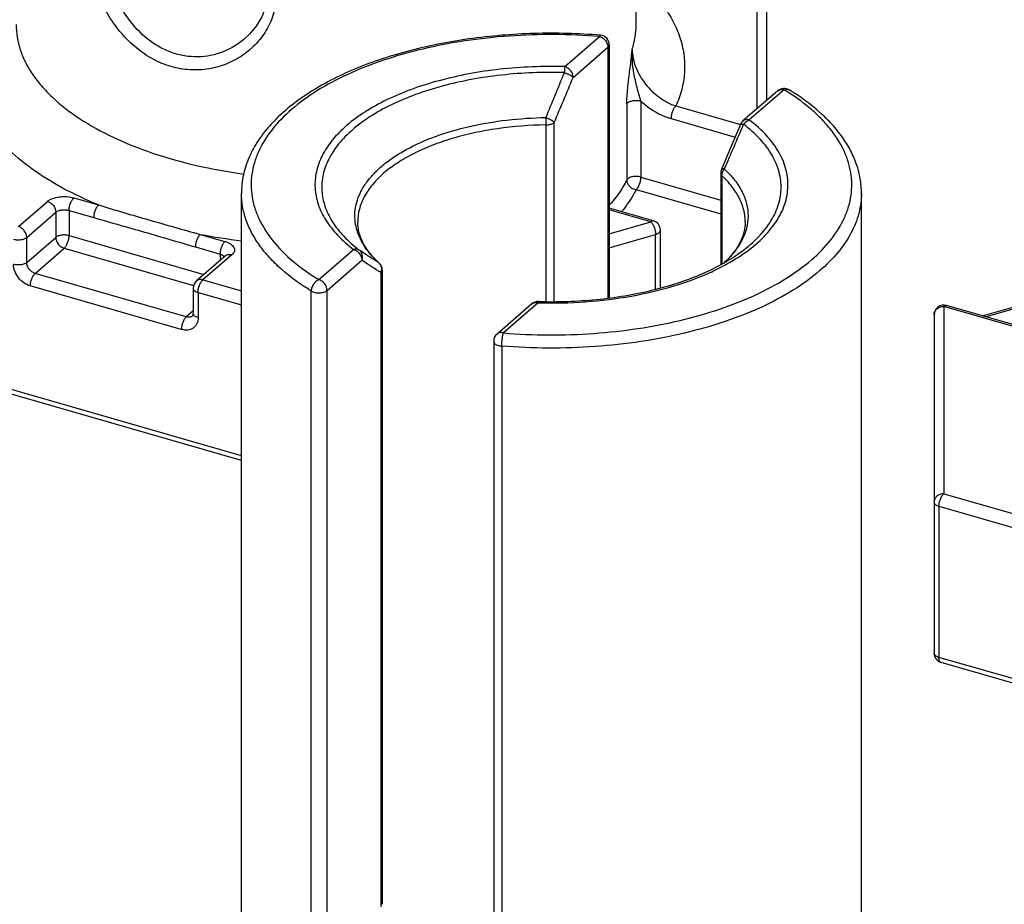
# Model space of a CAD drawing. Header units: millimetres. Extents: x 0 to 420, y 0 to 297.
# Tile 29 of 85: x 120 to 130, y 73 to 82. Entities that reach past the tile are written whole.
import ezdxf

# ---------------------------------------------------------------- set-up
doc = ezdxf.new("R2010")
doc.units = ezdxf.units.MM
doc.header["$LTSCALE"] = 23.1
doc.layers.add('0000434254_2_KÖRPERKANTE', color=7, linetype='CONTINUOUS')

msp = doc.modelspace()

# ---------------------------------------------------------------- linework, layer by layer
at = {"layer": '0000434254_2_KÖRPERKANTE', "color": 7, "linetype": 'Continuous'}
for p, q in [((126.2625, 82.0029), (126.2625, 90.7498)), ((127.6125, 81.2225), (127.6125, 82.7679)), ((125.9843, 81.7936), (125.9843, 79.1809)), ((127.7241, 81.3191), (127.3647, 81.0079)), ((127.1348, 80.4675), (127.1348, 79.5256)), ((122.1878, 71.5167), (122.1878, 80.2636)), ((128.5878, 71.5167), (128.5878, 80.2636)), ((126.4402, 79.9772), (125.9843, 80.1088)), ((126.5125, 79.2852), (126.5125, 79.8812)), ((122.0246, 79.6168), (121.7246, 79.357)), ((123.6407, 79.4683), (123.6407, 72.9224)), ((121.6901, 79.2814), (121.6901, 79.0216)), ((125.1851, 79.1204), (124.8258, 78.8092)), ((130.3061, 78.8612), (129.4655, 79.1039)), ((129.8378, 78.9964), (130.31, 79.1328)), ((129.3378, 79.0078), (129.3378, 75.5149)), ((124.7913, 78.7336), (124.7913, 71.892)), ((122.1878, 77.5037), (118.5847, 78.5438)), ((133.0131, 74.3787), (129.41, 75.4188))]:
    msp.add_line(p, q, dxfattribs=at)
at = {"layer": '0000434254_2_KÖRPERKANTE', "color": 9, "linetype": 'Continuous'}
for p, q in [((127.5125, 81.1359), (127.5125, 82.8545)), ((125.5249, 81.5689), (125.8843, 81.8802)), ((125.6115, 81.4574), (125.9709, 81.7686)), ((125.9709, 81.7686), (125.9709, 79.1791)), ((127.7895, 81.3302), (127.4301, 81.0189)), ((126.312, 81.214), (126.312, 80.4298)), ((126.165, 81.183), (126.165, 80.3987)), ((126.6719, 81.163), (127.3379, 80.9708)), ((126.6219, 81.0331), (127.2842, 80.8419)), ((125.3323, 79.1445), (125.3323, 80.9675)), ((125.4162, 79.1443), (125.4162, 80.9924)), ((126.312, 80.4298), (127.1348, 80.1922)), ((127.1469, 80.4437), (127.1469, 79.5319)), ((126.262, 80.2999), (127.1348, 80.0479)), ((120.458, 80.2144), (120.7125, 80.141)), ((119.8848, 79.918), (120.1848, 80.1778)), ((126.4125, 79.9678), (125.9843, 80.0914)), ((119.9714, 79.8064), (120.2714, 80.0662)), ((120.2714, 80.0662), (120.2714, 79.8064)), ((120.408, 80.0845), (120.408, 79.8247)), ((120.408, 80.0845), (120.6625, 80.0111)), ((125.9843, 79.8442), (126.4125, 79.9678)), ((119.9714, 79.5466), (120.2714, 79.8064)), ((119.9714, 79.5466), (119.9714, 79.8064)), ((120.408, 79.8247), (121.8005, 79.4227)), ((121.7625, 79.8379), (122.0169, 79.7644)), ((125.9843, 79.6998), (126.4625, 79.8379)), ((126.4625, 79.2714), (126.4625, 79.8379)), ((120.058, 79.435), (120.358, 79.6948)), ((120.358, 79.6948), (121.6944, 79.309)), ((121.7125, 79.708), (121.9669, 79.6345)), ((122.0901, 79.6278), (121.7901, 79.368)), ((121.9669, 79.6345), (121.9669, 79.5668)), ((122.01, 79.6095), (122.0125, 79.6059)), ((122.986, 79.3702), (123.3454, 79.6814)), ((123.0726, 79.2586), (123.432, 79.5698)), ((123.6086, 79.5417), (123.6029, 79.5463)), ((123.6086, 79.5417), (123.6086, 79.5417)), ((121.6169, 78.985), (120.058, 79.435)), ((123.6273, 79.4433), (123.6273, 72.8974)), ((121.5669, 78.8551), (120.008, 79.3051)), ((121.7901, 79.368), (122.1878, 79.2532)), ((121.7401, 79.2381), (121.7401, 78.9783)), ((121.7401, 79.2381), (122.1878, 79.1089)), ((122.9085, 72.4104), (122.9085, 79.252)), ((123.0726, 72.417), (123.0726, 79.2586)), ((125.2506, 79.1314), (124.8913, 78.8202)), ((125.2506, 79.1314), (125.2533, 79.1314)), ((125.2506, 79.1314), (125.2533, 79.1313)), ((129.4378, 79.0944), (129.4378, 77.1603)), ((130.2784, 78.8518), (129.4378, 79.0944)), ((129.868, 78.9877), (130.3378, 79.1233)), ((121.6901, 79.0484), (121.6169, 78.985)), ((124.8752, 78.6842), (124.8752, 71.8426)), ((122.1878, 77.55), (118.5625, 78.5966)), ((129.4378, 77.1603), (130.7101, 76.793)), ((129.3878, 77.0304), (130.6601, 76.6631)), ((129.3878, 77.0304), (129.3878, 75.4716)), ((133.0131, 74.425), (129.3878, 75.4716))]:
    msp.add_line(p, q, dxfattribs=at)
at = {"layer": '0000434254_2_KÖRPERKANTE', "color": 7, "linetype": 'Continuous'}
for points in [[(122.4659, 82.3782), (122.4596, 82.2862), (122.4368, 82.1826), (122.3971, 82.0825), (122.3411, 81.9884), (122.2701, 81.9028), (122.2239, 81.8591)], [(127.3378, 80.9706), (127.2686, 80.8045), (127.1998, 80.6407), (127.1429, 80.5068)]]:
    msp.add_lwpolyline(points, dxfattribs=at)
for centre, start, end in [((125.8843, 81.7936), 0, 85.36106), ((127.7895, 81.2436), 58.4879, 130.89339), ((127.4302, 80.9323), 130.89475, 157.48462), ((127.2348, 80.4675), 156.87277, 179.99929), ((126.4125, 79.8812), 359.99606, 73.89789), ((123.5407, 79.4683), 0.0028, 47.28316), ((121.7901, 79.2814), 130.88618, 180), ((125.2506, 79.0448), 88.38809, 130.8924), ((129.4378, 79.0078), 73.9045, 180), ((124.8913, 78.7336), 130.88654, 180), ((129.4378, 75.5149), 180, 253.90182)]:
    msp.add_arc(centre, 0.1, start, end, dxfattribs=at)
at = {"layer": '0000434254_2_KÖRPERKANTE', "color": 9, "linetype": 'Continuous'}
for centre, radius, start, end in [((68.8224, 104.3722), 61.1351, 337.567448, 338.038052), ((78.7957, 100.8576), 50.6764, 336.92096, 337.49113), ((121.3633, 80.963), 3.9691, 0.06525, 1.16064), ((91.4637, 96.1091), 38.9666, 336.40493, 337.14468), ((127.3426, 80.9687), 0.00518, 147.37684, 157.39755), ((122.9991, 86.453), 6.7297, 259.41129, 263.06896), ((124.2444, 80.2491), 0.9514, 221.06649, 223.46521), ((124.3155, 80.3178), 1.0502, 223.51415, 227.27295), ((123.5505, 79.4846), 0.0809, 44.58088, 49.68677), ((123.549, 79.4831), 0.0831, 34.70425, 44.5606), ((123.5253, 79.4785), 0.1079, 340.94443, 353.43592), ((123.5292, 79.478), 0.104, 353.49982, 354.67254)]:
    msp.add_arc(centre, radius, start, end, dxfattribs=at)
for points, knots in [([(122.5499, 82.3288), (122.5499, 82.2656), (122.5338, 82.139), (122.4625, 81.962), (122.3509, 81.8076), (122.2066, 81.6823), (122.0374, 81.5912), (121.8508, 81.5389), (121.6551, 81.529), (121.4589, 81.5633), (121.2708, 81.6409), (121.0981, 81.7579), (120.9459, 81.9082), (120.8177, 82.0847), (120.7156, 82.2798), (120.6408, 82.4853), (120.5947, 82.6919), (120.5832, 82.8298), (120.5832, 82.8966)], [0, 0, 0, 0, 0.0588456, 0.1172589, 0.1757535, 0.2345301, 0.2936439, 0.3531752, 0.4133339, 0.4744773, 0.5370252, 0.6013034, 0.6673923, 0.7350288, 0.8035335, 0.8717283, 0.9378998, 1, 1, 1, 1]), ([(122.2239, 81.8591), (122.1905, 81.8301), (122.1183, 81.7777), (121.9983, 81.7185), (121.8693, 81.6806), (121.7347, 81.666), (121.5983, 81.6761), (121.4641, 81.7111), (121.336, 81.7702), (121.1759, 81.8792), (121.0406, 82.0262), (120.9337, 82.1956), (120.8667, 82.333), (120.8141, 82.4758), (120.7761, 82.6205), (120.7529, 82.7631), (120.7473, 82.8574), (120.7473, 82.9032)], [0, 0, 0, 0, 0.0582986, 0.116798, 0.1755291, 0.2346068, 0.294242, 0.354715, 0.4163119, 0.4792442, 0.6089338, 0.6756129, 0.7428389, 0.8099102, 0.8758928, 0.939652, 1, 1, 1, 1]), ([(126.266, 82.4956), (126.3215, 82.4475), (126.4242, 82.349), (126.5549, 82.1889), (126.6554, 82.0229), (126.7246, 81.8522), (126.7615, 81.6786), (126.7655, 81.5037), (126.7366, 81.3295), (126.6965, 81.2178), (126.6719, 81.163)], [0, 0, 0, 0, 0.1466616, 0.2834784, 0.4116203, 0.5328381, 0.6494529, 0.7642302, 0.8801334, 1, 1, 1, 1]), ([(120.7125, 80.141), (120.586, 80.193), (120.348, 80.3042), (120.0272, 80.5018), (119.7627, 80.7201), (119.5596, 80.9559), (119.4432, 81.1683), (119.388, 81.3405), (119.365, 81.4686), (119.3599, 81.5973), (119.3726, 81.7258), (119.4032, 81.8534), (119.4347, 81.936), (119.453, 81.9768)], [0, 0, 0, 0, 0.164326, 0.3150026, 0.4516185, 0.574861, 0.686849, 0.7398488, 0.791587, 0.8427549, 0.8940762, 0.9462728, 1, 1, 1, 1]), ([(119.8625, 82.0029), (119.8625, 81.9594), (119.8697, 81.8715), (119.902, 81.7411), (119.9554, 81.6127), (120.0294, 81.4873), (120.1235, 81.3655), (120.2793, 81.2043), (120.5234, 81.0177), (120.8727, 80.8267), (121.2784, 80.6663), (121.7301, 80.5405), (122.048, 80.4831), (122.2119, 80.4605)], [0, 0, 0, 0, 0.0431959, 0.0872338, 0.1328852, 0.1808058, 0.2315077, 0.2853565, 0.4031818, 0.5349276, 0.6796856, 0.8355669, 1, 1, 1, 1]), ([(126.2211, 81.7467), (126.2347, 81.7883), (126.2554, 81.873), (126.2625, 81.9599), (126.2625, 82.0029)], [0, 0, 0, 0, 0.5046895, 1, 1, 1, 1]), ([(125.8843, 81.8802), (125.7293, 81.8927), (125.4181, 81.9059), (124.9537, 81.8908), (124.499, 81.8412), (124.0642, 81.7582), (123.6591, 81.6438), (123.2925, 81.5004), (122.9726, 81.3312), (122.7062, 81.1394), (122.499, 80.9287), (122.3775, 80.7356), (122.3184, 80.5778), (122.2926, 80.4605), (122.2848, 80.3425), (122.295, 80.2245), (122.323, 80.1073), (122.3853, 79.9498), (122.5106, 79.7573), (122.7218, 79.5478), (122.8924, 79.4275), (122.986, 79.3702)], [0, 0, 0, 0, 0.0847414, 0.1695752, 0.253062, 0.3338127, 0.4105559, 0.482206, 0.547946, 0.6073347, 0.6604529, 0.7080882, 0.7303866, 0.7520144, 0.7733069, 0.7946231, 0.81632, 0.8387285, 0.8866809, 0.9401919, 1, 1, 1, 1]), ([(125.8924, 81.8932), (125.8917, 81.8933), (125.89, 81.8924), (125.8881, 81.8897), (125.8861, 81.8855), (125.8849, 81.8821), (125.8843, 81.8802)], [0, 0, 0, 0, 0.1270577, 0.3255141, 0.6160999, 1, 1, 1, 1]), ([(125.8843, 81.8802), (125.8961, 81.8767), (125.9192, 81.8651), (125.9552, 81.8306), (125.9709, 81.7929), (125.9709, 81.7686)], [0, 0, 0, 0, 0.2477484, 0.5090151, 1, 1, 1, 1]), ([(125.9709, 81.7686), (125.9748, 81.772), (125.9815, 81.7793), (125.9843, 81.7891), (125.9843, 81.7936)], [0, 0, 0, 0, 0.5392399, 1, 1, 1, 1]), ([(126.1949, 81.5153), (126.2022, 81.573), (126.2116, 81.65), (126.2193, 81.7273), (126.2211, 81.7467)], [0, 0, 0, 0, 0.7493699, 1, 1, 1, 1]), ([(126.2389, 81.501), (126.2316, 81.5418), (126.2206, 81.6234), (126.2193, 81.7059), (126.2211, 81.7467)], [0, 0, 0, 0, 0.5034085, 1, 1, 1, 1]), ([(126.2211, 81.7467), (126.2211, 81.6841), (126.243, 81.5876), (126.3003, 81.4707), (126.3578, 81.3868), (126.4262, 81.3118), (126.5259, 81.2286), (126.6123, 81.1825), (126.6719, 81.163)], [0, 0, 0, 0, 0.2408156, 0.369733, 0.5005614, 0.6308999, 0.7587207, 1, 1, 1, 1]), ([(125.5249, 81.5689), (125.3018, 81.5752), (124.9687, 81.562), (124.5365, 81.4984), (124.231, 81.4295), (123.9472, 81.3405), (123.6903, 81.2329), (123.465, 81.1087), (123.2754, 80.9699), (123.125, 80.8188), (123.0168, 80.6574), (122.9539, 80.4881), (122.9393, 80.3147), (122.9739, 80.1424), (123.0556, 79.9761), (123.1813, 79.8186), (123.287, 79.726), (123.3454, 79.6814)], [0, 0, 0, 0, 0.171843, 0.2555275, 0.3361445, 0.4126681, 0.4842378, 0.5502201, 0.6102889, 0.6645328, 0.7135882, 0.7587643, 0.8020468, 0.8458248, 0.8923756, 0.9434209, 1, 1, 1, 1]), ([(125.5211, 81.5083), (125.3044, 81.5144), (124.981, 81.5016), (124.5613, 81.4398), (124.2646, 81.3729), (123.989, 81.2865), (123.7395, 81.182), (123.5208, 81.0614), (123.3366, 80.9266), (123.1905, 80.7799), (123.0855, 80.6232), (123.0244, 80.4588), (123.0102, 80.2904), (123.0438, 80.1231), (123.1231, 79.9615), (123.2452, 79.8087), (123.3478, 79.7187), (123.4045, 79.6754)], [0, 0, 0, 0, 0.1718437, 0.255529, 0.3361469, 0.4126718, 0.4842429, 0.5502267, 0.6102968, 0.664542, 0.7135983, 0.7587748, 0.8020573, 0.845835, 0.8923852, 0.9434304, 1, 1, 1, 1]), ([(125.5249, 81.5689), (125.524, 81.5604), (125.5225, 81.5402), (125.5214, 81.5199), (125.521, 81.5083)], [0, 0, 0, 0, 0.4240963, 1, 1, 1, 1]), ([(125.6115, 81.4573), (125.6115, 81.4817), (125.5958, 81.5194), (125.5598, 81.5539), (125.5367, 81.5655), (125.5249, 81.5689)], [0, 0, 0, 0, 0.4910804, 0.7523016, 1, 1, 1, 1]), ([(126.165, 81.183), (126.165, 81.2093), (126.1674, 81.2636), (126.1772, 81.3745), (126.1879, 81.4588), (126.1949, 81.5153)], [0, 0, 0, 0, 0.236406, 0.4885387, 1, 1, 1, 1]), ([(125.521, 81.5083), (125.5306, 81.5046), (125.5492, 81.4968), (125.5748, 81.4839), (125.5956, 81.4711), (125.6073, 81.4619), (125.6115, 81.4573)], [0, 0, 0, 0, 0.2969408, 0.5786093, 0.8197247, 1, 1, 1, 1]), ([(126.312, 81.214), (126.3046, 81.2372), (126.2907, 81.2842), (126.2645, 81.3794), (126.2476, 81.4521), (126.2389, 81.501)], [0, 0, 0, 0, 0.2457433, 0.4967682, 1, 1, 1, 1]), ([(124.8913, 78.8202), (125.0462, 78.8076), (125.3574, 78.7944), (125.8218, 78.8095), (126.2766, 78.8591), (126.7113, 78.9421), (127.1165, 79.0565), (127.483, 79.1999), (127.8029, 79.3691), (128.0694, 79.5609), (128.2766, 79.7716), (128.398, 79.9648), (128.4572, 80.1225), (128.4829, 80.2398), (128.4907, 80.3579), (128.4805, 80.4759), (128.4525, 80.593), (128.3902, 80.7505), (128.2927, 80.9004), (128.1681, 81.039), (128.0148, 81.1801), (127.8831, 81.2728), (127.7895, 81.3302)], [0, 0, 0, 0, 0.0847363, 0.1695649, 0.2530466, 0.3337923, 0.4105309, 0.4821766, 0.5479126, 0.6072977, 0.6604127, 0.7080451, 0.7303421, 0.7519685, 0.7732598, 0.7945746, 0.8162703, 0.8386774, 0.8866268, 0.9126546, 0.9401951, 1, 1, 1, 1]), ([(127.7241, 81.3191), (127.7281, 81.3227), (127.7375, 81.3286), (127.7597, 81.3353), (127.778, 81.3335), (127.7895, 81.3302)], [0, 0, 0, 0, 0.2340351, 0.4759038, 1, 1, 1, 1]), ([(127.7895, 81.3302), (127.7984, 81.3338), (127.8124, 81.337), (127.8303, 81.3344), (127.8382, 81.331), (127.8418, 81.3288)], [0, 0, 0, 0, 0.5291712, 0.7691208, 1, 1, 1, 1]), ([(126.165, 81.183), (126.1694, 81.1917), (126.1827, 81.2025), (126.2035, 81.2118), (126.2309, 81.2194), (126.2679, 81.2223), (126.2978, 81.2181), (126.312, 81.214)], [0, 0, 0, 0, 0.1848357, 0.3025352, 0.4341191, 0.7201032, 1, 1, 1, 1]), ([(126.312, 81.214), (126.3347, 81.1927), (126.4268, 81.1154), (126.5363, 81.0578), (126.6219, 81.0331)], [0, 0, 0, 0, 0.259467, 1, 1, 1, 1]), ([(126.6719, 81.163), (126.6643, 81.1565), (126.6505, 81.1386), (126.6352, 81.1067), (126.6248, 81.0706), (126.6219, 81.0454), (126.6219, 81.0331)], [0, 0, 0, 0, 0.2111363, 0.4683816, 0.7425409, 1, 1, 1, 1]), ([(123.3628, 79.9632), (123.3584, 79.9969), (123.3563, 80.0658), (123.3743, 80.1689), (123.413, 80.2702), (123.4718, 80.3686), (123.5498, 80.4632), (123.6461, 80.5532), (123.7598, 80.6377), (123.9385, 80.7455), (124.199, 80.8597), (124.5487, 80.9603), (124.9312, 81.0246), (125.1964, 81.0415), (125.3313, 81.0434)], [0, 0, 0, 0, 0.0413565, 0.0831522, 0.12657, 0.1726078, 0.2220098, 0.2752587, 0.3326015, 0.3940882, 0.528825, 0.6773, 0.8358529, 1, 1, 1, 1]), ([(125.4162, 80.9925), (125.4144, 80.9946), (125.4101, 80.9989), (125.3993, 81.0077), (125.3821, 81.019), (125.3582, 81.0319), (125.3406, 81.0396), (125.3315, 81.0434)], [0, 0, 0, 0, 0.083028, 0.1820109, 0.4219347, 0.7021329, 1, 1, 1, 1]), ([(127.3407, 79.6176), (127.4114, 79.6647), (127.5394, 79.7633), (127.6935, 79.9344), (127.7794, 80.0904), (127.817, 80.2169), (127.8303, 80.3109), (127.8291, 80.4051), (127.8134, 80.4989), (127.7833, 80.5918), (127.7392, 80.683), (127.6813, 80.772), (127.5836, 80.8907), (127.4945, 80.9698), (127.4301, 81.0189)], [0, 0, 0, 0, 0.147937, 0.2799577, 0.3986071, 0.4545054, 0.509094, 0.563288, 0.6180314, 0.674228, 0.7326813, 0.794058, 0.8588682, 1, 1, 1, 1]), ([(127.4302, 81.0189), (127.4186, 81.0223), (127.4003, 81.0241), (127.3781, 81.0174), (127.3688, 81.0115), (127.3647, 81.0079)], [0, 0, 0, 0, 0.5240957, 0.7659648, 1, 1, 1, 1]), ([(127.371, 80.9742), (127.3749, 80.9795), (127.391, 80.9985), (127.4127, 81.0132), (127.4302, 81.0189)], [0, 0, 0, 0, 0.2617658, 1, 1, 1, 1]), ([(125.3323, 80.9675), (125.1644, 80.9652), (124.9151, 80.9462), (124.593, 80.8885), (124.3668, 80.8309), (124.157, 80.7595), (123.9669, 80.6754), (123.7994, 80.58), (123.7002, 80.5064), (123.6557, 80.4679)], [0, 0, 0, 0, 0.2829423, 0.4196696, 0.5510772, 0.6757871, 0.7926574, 0.9008616, 1, 1, 1, 1]), ([(125.3323, 80.9675), (125.3487, 80.9677), (125.3723, 80.9708), (125.4001, 80.9813), (125.4115, 80.9885), (125.4162, 80.9925)], [0, 0, 0, 0, 0.5507679, 0.7926004, 1, 1, 1, 1]), ([(127.3234, 79.6404), (127.388, 79.6861), (127.5045, 79.7813), (127.6433, 79.9455), (127.7188, 80.0942), (127.7504, 80.2143), (127.7603, 80.3035), (127.7568, 80.3928), (127.7399, 80.4817), (127.7096, 80.5696), (127.6506, 80.6876), (127.5419, 80.8303), (127.4322, 80.9275), (127.371, 80.9742)], [0, 0, 0, 0, 0.1459517, 0.2765151, 0.3944581, 0.4503185, 0.5050724, 0.559609, 0.6148332, 0.6716017, 0.7306708, 0.8578742, 1, 1, 1, 1]), ([(127.3382, 80.9714), (127.3391, 80.9728), (127.3427, 80.975), (127.3499, 80.9761), (127.3597, 80.9759), (127.367, 80.9749), (127.371, 80.9742)], [0, 0, 0, 0, 0.1427211, 0.3512154, 0.6377793, 1, 1, 1, 1]), ([(127.1726, 80.5119), (127.1689, 80.5124), (127.162, 80.513), (127.152, 80.5127), (127.1443, 80.5101), (127.1429, 80.5068)], [0, 0, 0, 0, 0.3639897, 0.6499369, 1, 1, 1, 1]), ([(127.1469, 80.4437), (127.1469, 80.4556), (127.152, 80.4803), (127.1647, 80.5019), (127.1726, 80.5119)], [0, 0, 0, 0, 0.481444, 1, 1, 1, 1]), ([(127.1726, 80.5119), (127.2109, 80.4765), (127.2796, 80.4034), (127.3586, 80.2819), (127.4068, 80.1553), (127.4225, 80.0258), (127.4051, 79.8964), (127.3553, 79.77), (127.2748, 79.6488), (127.2052, 79.576), (127.1665, 79.5407)], [0, 0, 0, 0, 0.1396237, 0.2672054, 0.3856409, 0.4991349, 0.6127625, 0.7315721, 0.8597118, 1, 1, 1, 1]), ([(123.6557, 80.4679), (123.6142, 80.4319), (123.5396, 80.3575), (123.4532, 80.2327), (123.3999, 80.1021), (123.3878, 80.0118), (123.3878, 79.9679)], [0, 0, 0, 0, 0.2820593, 0.5383205, 0.774664, 1, 1, 1, 1]), ([(126.165, 80.3987), (126.1536, 80.3762), (126.1025, 80.2836), (126.0384, 80.1986), (125.9849, 80.1387)], [0, 0, 0, 0, 0.2392818, 1, 1, 1, 1]), ([(126.312, 80.4298), (126.2978, 80.4339), (126.2679, 80.438), (126.2309, 80.4351), (126.2035, 80.4276), (126.1827, 80.4182), (126.1694, 80.4074), (126.165, 80.3987)], [0, 0, 0, 0, 0.2798968, 0.5658809, 0.6974647, 0.8151643, 1, 1, 1, 1]), ([(126.165, 80.3987), (126.165, 80.3871), (126.1706, 80.3629), (126.1923, 80.332), (126.2239, 80.3093), (126.2492, 80.3015), (126.262, 80.2999)], [0, 0, 0, 0, 0.2328327, 0.4816261, 0.7409284, 1, 1, 1, 1]), ([(126.262, 80.2999), (126.2696, 80.3064), (126.2833, 80.3244), (126.2986, 80.3562), (126.3091, 80.3923), (126.312, 80.4176), (126.312, 80.4298)], [0, 0, 0, 0, 0.2111493, 0.4684358, 0.7426147, 1, 1, 1, 1]), ([(127.1348, 80.4675), (127.1348, 80.4633), (127.1373, 80.4541), (127.1433, 80.447), (127.1469, 80.4437)], [0, 0, 0, 0, 0.4639218, 1, 1, 1, 1]), ([(127.3878, 79.9679), (127.3878, 80.0094), (127.377, 80.0947), (127.3293, 80.2185), (127.2517, 80.3374), (127.1844, 80.409), (127.1469, 80.4437)], [0, 0, 0, 0, 0.2273504, 0.4647131, 0.720364, 1, 1, 1, 1]), ([(126.262, 80.2999), (126.2521, 80.2803), (126.2085, 80.2002), (126.1553, 80.1256), (126.1111, 80.0723)], [0, 0, 0, 0, 0.2410498, 1, 1, 1, 1]), ([(120.1848, 80.1778), (120.1918, 80.1839), (120.2084, 80.1951), (120.2484, 80.2134), (120.308, 80.2271), (120.3832, 80.2294), (120.434, 80.2213), (120.458, 80.2144)], [0, 0, 0, 0, 0.0979154, 0.2090233, 0.4624939, 0.7364512, 1, 1, 1, 1]), ([(120.408, 80.0845), (120.408, 80.0967), (120.411, 80.122), (120.4214, 80.1581), (120.4367, 80.1899), (120.4505, 80.2079), (120.458, 80.2144)], [0, 0, 0, 0, 0.2574459, 0.5316179, 0.7888755, 1, 1, 1, 1]), ([(122.9085, 79.252), (122.7999, 79.3185), (122.6481, 79.4272), (122.4762, 79.595), (122.3725, 79.722), (122.2907, 79.8534), (122.2316, 79.9881), (122.1958, 80.1252), (122.1878, 80.2178), (122.1878, 80.2636)], [0, 0, 0, 0, 0.2948226, 0.4290478, 0.5549867, 0.673536, 0.7860126, 0.8941431, 1, 1, 1, 1]), ([(128.5878, 80.2636), (128.5878, 80.2286), (128.5831, 80.1582), (128.5551, 80.0166), (128.4832, 79.8398), (128.3449, 79.6402), (128.2255, 79.5211), (128.1591, 79.4636)], [0, 0, 0, 0, 0.1121386, 0.2256993, 0.4619293, 0.71807, 1, 1, 1, 1]), ([(120.1848, 80.1778), (120.1966, 80.1744), (120.2197, 80.1627), (120.2557, 80.1283), (120.2714, 80.0906), (120.2714, 80.0662)], [0, 0, 0, 0, 0.247699, 0.5089197, 1, 1, 1, 1]), ([(120.2714, 80.0662), (120.2789, 80.0727), (120.2988, 80.083), (120.3329, 80.0908), (120.3706, 80.092), (120.396, 80.088), (120.408, 80.0845)], [0, 0, 0, 0, 0.2084267, 0.4620842, 0.7362415, 1, 1, 1, 1]), ([(120.7125, 80.141), (120.7049, 80.1344), (120.6911, 80.1165), (120.6758, 80.0846), (120.6654, 80.0485), (120.6625, 80.0233), (120.6625, 80.0111)], [0, 0, 0, 0, 0.2111363, 0.4683816, 0.7425409, 1, 1, 1, 1]), ([(120.7125, 80.141), (120.7987, 80.1145), (120.9722, 80.0629), (121.2339, 79.987), (121.4973, 79.9114), (121.6738, 79.8619), (121.7625, 79.8379)], [0, 0, 0, 0, 0.2477156, 0.4968707, 0.7477514, 1, 1, 1, 1]), ([(120.6625, 80.0111), (120.7499, 79.9858), (120.925, 79.9364), (121.1877, 79.8616), (121.45, 79.7848), (121.6249, 79.7332), (121.7125, 79.708)], [0, 0, 0, 0, 0.2497431, 0.4995415, 0.7497432, 1, 1, 1, 1]), ([(119.9714, 79.8064), (119.9714, 79.8308), (119.9557, 79.8685), (119.9197, 79.9029), (119.8966, 79.9146), (119.8848, 79.918)], [0, 0, 0, 0, 0.4910803, 0.752301, 1, 1, 1, 1]), ([(123.5271, 79.6242), (123.4833, 79.6744), (123.4268, 79.7558), (123.3797, 79.8743), (123.3666, 79.9338), (123.3628, 79.9632)], [0, 0, 0, 0, 0.5241346, 0.7663461, 1, 1, 1, 1]), ([(126.4402, 79.9772), (126.4381, 79.9778), (126.4336, 79.9783), (126.4265, 79.9768), (126.4193, 79.9732), (126.4147, 79.9697), (126.4125, 79.9678)], [0, 0, 0, 0, 0.2111546, 0.4404819, 0.7013031, 1, 1, 1, 1]), ([(126.4125, 79.9678), (126.42, 79.9612), (126.4338, 79.9433), (126.4491, 79.9114), (126.4595, 79.8753), (126.4625, 79.8501), (126.4625, 79.8379)], [0, 0, 0, 0, 0.211035, 0.468231, 0.7424492, 1, 1, 1, 1]), ([(119.8348, 79.7881), (119.8468, 79.7846), (119.8722, 79.7806), (119.9099, 79.7818), (119.9441, 79.7896), (119.964, 79.7999), (119.9714, 79.8064)], [0, 0, 0, 0, 0.2637606, 0.5379195, 0.7915783, 1, 1, 1, 1]), ([(120.408, 79.8247), (120.396, 79.8282), (120.3706, 79.8322), (120.3329, 79.831), (120.2988, 79.8232), (120.2789, 79.8129), (120.2714, 79.8064)], [0, 0, 0, 0, 0.2637606, 0.5379195, 0.7915783, 1, 1, 1, 1]), ([(120.2714, 79.8064), (120.2714, 79.782), (120.2871, 79.7443), (120.3231, 79.7099), (120.3462, 79.6982), (120.358, 79.6948)], [0, 0, 0, 0, 0.4910803, 0.752301, 1, 1, 1, 1]), ([(120.358, 79.6948), (120.3656, 79.7014), (120.3794, 79.7193), (120.3947, 79.7512), (120.4051, 79.7873), (120.408, 79.8125), (120.408, 79.8247)], [0, 0, 0, 0, 0.2111194, 0.4683783, 0.7425521, 1, 1, 1, 1]), ([(121.7625, 79.8379), (121.7549, 79.8313), (121.7411, 79.8134), (121.7258, 79.7815), (121.7154, 79.7454), (121.7125, 79.7202), (121.7125, 79.708)], [0, 0, 0, 0, 0.2111363, 0.4683816, 0.7425409, 1, 1, 1, 1]), ([(126.4625, 79.8379), (126.4696, 79.8399), (126.4825, 79.8447), (126.4987, 79.8548), (126.5096, 79.8669), (126.5125, 79.8767), (126.5125, 79.8812)], [0, 0, 0, 0, 0.3160375, 0.5862422, 0.809351, 1, 1, 1, 1]), ([(122.0169, 79.7644), (122.0093, 79.7579), (121.9956, 79.7399), (121.9803, 79.7081), (121.9698, 79.672), (121.9669, 79.6467), (121.9669, 79.6345)], [0, 0, 0, 0, 0.2111245, 0.4683821, 0.7425541, 1, 1, 1, 1]), ([(122.0169, 79.7644), (122.0277, 79.7613), (122.048, 79.7542), (122.0749, 79.7401), (122.0961, 79.7236), (122.1107, 79.7051), (122.1178, 79.6848), (122.1163, 79.6639), (122.1066, 79.6442), (122.0962, 79.6331), (122.0901, 79.6278)], [0, 0, 0, 0, 0.1701724, 0.3228973, 0.4564449, 0.5718826, 0.6742744, 0.7729769, 0.8788695, 1, 1, 1, 1]), ([(123.4045, 79.6754), (123.4006, 79.6781), (123.3919, 79.6827), (123.3717, 79.6871), (123.3556, 79.6847), (123.3454, 79.6814)], [0, 0, 0, 0, 0.2329988, 0.4745755, 1, 1, 1, 1]), ([(121.9669, 79.6345), (121.9758, 79.6319), (121.9916, 79.6258), (122.0053, 79.6154), (122.01, 79.6095)], [0, 0, 0, 0, 0.5541596, 1, 1, 1, 1]), ([(122.0246, 79.6168), (122.0287, 79.6203), (122.038, 79.6263), (122.0602, 79.6329), (122.0785, 79.6311), (122.0901, 79.6278)], [0, 0, 0, 0, 0.2340351, 0.4759038, 1, 1, 1, 1]), ([(123.3454, 79.6814), (123.3572, 79.678), (123.3802, 79.6663), (123.4162, 79.6318), (123.432, 79.5941), (123.432, 79.5698)], [0, 0, 0, 0, 0.2476988, 0.5089197, 1, 1, 1, 1]), ([(123.6029, 79.5463), (123.5862, 79.5566), (123.5192, 79.5985), (123.4534, 79.6421), (123.4045, 79.6754)], [0, 0, 0, 0, 0.2495534, 1, 1, 1, 1]), ([(123.432, 79.5698), (123.4354, 79.5793), (123.4395, 79.5992), (123.4367, 79.6291), (123.4251, 79.6558), (123.4119, 79.6698), (123.4045, 79.6754)], [0, 0, 0, 0, 0.2618291, 0.5155866, 0.7607672, 1, 1, 1, 1]), ([(127.0418, 79.4523), (127.0688, 79.4647), (127.1714, 79.5142), (127.2707, 79.5709), (127.3407, 79.6176)], [0, 0, 0, 0, 0.2608993, 1, 1, 1, 1]), ([(119.9714, 79.5466), (119.964, 79.5401), (119.9441, 79.5298), (119.9099, 79.522), (119.8722, 79.5208), (119.8468, 79.5248), (119.8348, 79.5283)], [0, 0, 0, 0, 0.2084267, 0.4620842, 0.7362415, 1, 1, 1, 1]), ([(120.008, 79.3051), (119.9844, 79.3119), (119.9383, 79.3351), (119.8828, 79.3886), (119.845, 79.4549), (119.8348, 79.5045), (119.8348, 79.5283)], [0, 0, 0, 0, 0.2460833, 0.5056166, 0.762006, 1, 1, 1, 1]), ([(120.058, 79.435), (120.0462, 79.4384), (120.0231, 79.4501), (119.9871, 79.4845), (119.9714, 79.5222), (119.9714, 79.5466)], [0, 0, 0, 0, 0.2476991, 0.5089197, 1, 1, 1, 1]), ([(123.6273, 79.4433), (123.6108, 79.4533), (123.5449, 79.4943), (123.4802, 79.537), (123.432, 79.5698)], [0, 0, 0, 0, 0.2488598, 1, 1, 1, 1]), ([(123.6173, 79.5304), (123.6234, 79.5217), (123.6323, 79.5014), (123.6338, 79.4793), (123.6327, 79.4683)], [0, 0, 0, 0, 0.4905889, 1, 1, 1, 1]), ([(120.008, 79.3051), (120.008, 79.3173), (120.011, 79.3425), (120.0214, 79.3786), (120.0367, 79.4105), (120.0505, 79.4284), (120.058, 79.435)], [0, 0, 0, 0, 0.2574459, 0.5316179, 0.7888755, 1, 1, 1, 1]), ([(123.6273, 79.4433), (123.6313, 79.4467), (123.6379, 79.4541), (123.6407, 79.4638), (123.6407, 79.4683)], [0, 0, 0, 0, 0.539241, 1, 1, 1, 1]), ([(128.1591, 79.4636), (128.074, 79.3899), (127.8808, 79.2508), (127.5506, 79.0762), (127.1722, 78.9282), (126.754, 78.8101), (126.3052, 78.7244), (125.8358, 78.6732), (125.3564, 78.6576), (125.0352, 78.6712), (124.8752, 78.6842)], [0, 0, 0, 0, 0.0977872, 0.2060293, 0.324004, 0.4503645, 0.5833236, 0.7207877, 0.8604702, 1, 1, 1, 1]), ([(125.2533, 79.1313), (125.4155, 79.1269), (125.737, 79.1339), (126.206, 79.1916), (126.6432, 79.2939), (126.9158, 79.3943), (127.0418, 79.4523)], [0, 0, 0, 0, 0.2658035, 0.5259105, 0.772804, 1, 1, 1, 1]), ([(121.6901, 79.2814), (121.6901, 79.2769), (121.6929, 79.2672), (121.7038, 79.255), (121.72, 79.2449), (121.733, 79.2401), (121.7401, 79.2381)], [0, 0, 0, 0, 0.1906506, 0.4137527, 0.6839542, 1, 1, 1, 1]), ([(121.7901, 79.368), (121.7785, 79.3713), (121.7602, 79.3731), (121.738, 79.3665), (121.7287, 79.3605), (121.7246, 79.357)], [0, 0, 0, 0, 0.5240958, 0.7659662, 1, 1, 1, 1]), ([(121.7401, 79.2381), (121.7401, 79.2503), (121.743, 79.2755), (121.7535, 79.3116), (121.7688, 79.3435), (121.7825, 79.3614), (121.7901, 79.368)], [0, 0, 0, 0, 0.2574401, 0.531614, 0.7888738, 1, 1, 1, 1]), ([(122.986, 79.3702), (122.9752, 79.3658), (122.9543, 79.352), (122.9298, 79.3233), (122.9131, 79.289), (122.9085, 79.264), (122.9085, 79.252)], [0, 0, 0, 0, 0.2363361, 0.4953284, 0.7569006, 1, 1, 1, 1]), ([(123.0726, 79.2586), (123.0726, 79.2829), (123.0569, 79.3206), (123.0209, 79.3551), (122.9978, 79.3668), (122.986, 79.3702)], [0, 0, 0, 0, 0.4910803, 0.752301, 1, 1, 1, 1]), ([(122.9085, 79.252), (122.914, 79.2486), (122.9265, 79.2428), (122.955, 79.2348), (122.9936, 79.232), (123.0315, 79.2377), (123.0576, 79.248), (123.0682, 79.2548), (123.0726, 79.2586)], [0, 0, 0, 0, 0.1121173, 0.2384411, 0.5140034, 0.7816057, 0.8988703, 1, 1, 1, 1]), ([(125.1851, 79.1204), (125.1892, 79.1239), (125.1986, 79.1299), (125.2208, 79.1365), (125.2391, 79.1347), (125.2506, 79.1314)], [0, 0, 0, 0, 0.2340355, 0.475905, 1, 1, 1, 1]), ([(125.2506, 79.1314), (125.2508, 79.1333), (125.2512, 79.1366), (125.2519, 79.141), (125.2525, 79.1432), (125.2531, 79.1447), (125.2534, 79.1447)], [0, 0, 0, 0, 0.422556, 0.7315798, 0.922574, 1, 1, 1, 1]), ([(129.3378, 79.0078), (129.3378, 79.0192), (129.3433, 79.0426), (129.366, 79.0713), (129.3992, 79.0901), (129.4248, 79.0944), (129.4378, 79.0944)], [0, 0, 0, 0, 0.2330927, 0.4764284, 0.7335677, 1, 1, 1, 1]), ([(129.4378, 79.0944), (129.4401, 79.0964), (129.4446, 79.0999), (129.4518, 79.1034), (129.4589, 79.105), (129.4634, 79.1045), (129.4655, 79.1039)], [0, 0, 0, 0, 0.2986185, 0.5595104, 0.7888598, 1, 1, 1, 1]), ([(121.6169, 78.985), (121.6093, 78.9784), (121.5956, 78.9605), (121.5803, 78.9286), (121.5698, 78.8925), (121.5669, 78.8673), (121.5669, 78.8551)], [0, 0, 0, 0, 0.2111245, 0.4683821, 0.7425541, 1, 1, 1, 1]), ([(121.7401, 78.9783), (121.7401, 78.957), (121.7341, 78.9249), (121.712, 78.8898), (121.69, 78.8693), (121.6632, 78.8552), (121.6217, 78.8452), (121.5882, 78.8489), (121.5669, 78.8551)], [0, 0, 0, 0, 0.2550625, 0.3747342, 0.4922278, 0.6109872, 0.7341661, 1, 1, 1, 1]), ([(121.6823, 78.996), (121.6783, 78.9925), (121.6689, 78.9865), (121.6467, 78.9799), (121.6284, 78.9817), (121.6169, 78.985)], [0, 0, 0, 0, 0.2340351, 0.4759038, 1, 1, 1, 1]), ([(121.7401, 78.9783), (121.733, 78.9803), (121.72, 78.9851), (121.7038, 78.9952), (121.6929, 79.0074), (121.6901, 79.0171), (121.6901, 79.0216)], [0, 0, 0, 0, 0.3160458, 0.5862473, 0.8093494, 1, 1, 1, 1]), ([(124.8913, 78.8202), (124.8797, 78.8235), (124.8614, 78.8253), (124.8392, 78.8187), (124.8299, 78.8127), (124.8258, 78.8092)], [0, 0, 0, 0, 0.5241049, 0.7659736, 1, 1, 1, 1]), ([(124.8752, 78.6842), (124.8752, 78.6965), (124.8762, 78.7218), (124.8794, 78.7587), (124.8842, 78.7918), (124.8886, 78.8119), (124.8913, 78.8202)], [0, 0, 0, 0, 0.2689049, 0.5526885, 0.8090043, 1, 1, 1, 1]), ([(124.7913, 78.7336), (124.7913, 78.7306), (124.7924, 78.7244), (124.7973, 78.7157), (124.8051, 78.7077), (124.8196, 78.6977), (124.8433, 78.6886), (124.8641, 78.6851), (124.8752, 78.6842)], [0, 0, 0, 0, 0.0849296, 0.1770888, 0.2814676, 0.4003161, 0.6794664, 1, 1, 1, 1]), ([(129.4378, 77.1603), (129.4248, 77.1603), (129.3992, 77.156), (129.366, 77.1372), (129.3433, 77.1085), (129.3378, 77.085), (129.3378, 77.0737)], [0, 0, 0, 0, 0.2663334, 0.5233988, 0.7667756, 1, 1, 1, 1]), ([(129.3878, 77.0304), (129.3878, 77.0426), (129.3907, 77.0678), (129.4011, 77.104), (129.4164, 77.1358), (129.4302, 77.1537), (129.4378, 77.1603)], [0, 0, 0, 0, 0.2574459, 0.5316179, 0.7888755, 1, 1, 1, 1]), ([(129.3378, 77.0737), (129.3378, 77.0692), (129.3406, 77.0595), (129.3515, 77.0473), (129.3677, 77.0372), (129.3807, 77.0325), (129.3878, 77.0304)], [0, 0, 0, 0, 0.1906611, 0.4137541, 0.6839616, 1, 1, 1, 1]), ([(129.3878, 75.4716), (129.3807, 75.4736), (129.3677, 75.4784), (129.3515, 75.4885), (129.3406, 75.5006), (129.3378, 75.5104), (129.3378, 75.5149)], [0, 0, 0, 0, 0.3160451, 0.5862499, 0.8093407, 1, 1, 1, 1]), ([(129.41, 75.4188), (129.4065, 75.4198), (129.3995, 75.4245), (129.3926, 75.4366), (129.3885, 75.4528), (129.3878, 75.4649), (129.3878, 75.4716)], [0, 0, 0, 0, 0.1806891, 0.399543, 0.6729766, 1, 1, 1, 1])]:
    msp.add_open_spline(points, degree=3, knots=knots, dxfattribs=at)
at = {"layer": '0000434254_2_KÖRPERKANTE', "color": 7, "linetype": 'Continuous'}
for points, knots in [([(125.8924, 81.8932), (125.6652, 81.9117), (125.2105, 81.9233), (124.5415, 81.8683), (124.0057, 81.7624), (123.6068, 81.6418), (123.3331, 81.5373), (123.0824, 81.4182), (122.8576, 81.2855), (122.6609, 81.1401), (122.4946, 80.9831), (122.3609, 80.8154), (122.2623, 80.638), (122.2016, 80.4531), (122.1878, 80.3261), (122.1878, 80.2636)], [0, 0, 0, 0, 0.1549141, 0.308443, 0.4554434, 0.5250967, 0.5915334, 0.6544053, 0.7134948, 0.7687458, 0.8202967, 0.8685083, 0.9139726, 0.9574911, 1, 1, 1, 1]), ([(128.5878, 80.2636), (128.5878, 80.3133), (128.5791, 80.4137), (128.5408, 80.5615), (128.478, 80.7055), (128.392, 80.8442), (128.2841, 80.9769), (128.1077, 81.1496), (127.9525, 81.261), (127.8418, 81.3288)], [0, 0, 0, 0, 0.1098528, 0.2213477, 0.3360921, 0.4555202, 0.5808644, 0.7130575, 1, 1, 1, 1]), ([(123.6086, 79.5417), (123.5733, 79.5743), (123.5108, 79.6406), (123.4397, 79.7489), (123.3973, 79.8583), (123.3878, 79.9323), (123.3878, 79.9679)], [0, 0, 0, 0, 0.2924003, 0.5514136, 0.7834133, 1, 1, 1, 1]), ([(127.3878, 79.9679), (127.3878, 79.9322), (127.3782, 79.858), (127.3356, 79.7484), (127.2642, 79.6398), (127.2014, 79.5734), (127.1659, 79.5408)], [0, 0, 0, 0, 0.216473, 0.4484245, 0.7074729, 1, 1, 1, 1]), ([(125.2534, 79.1447), (125.4535, 79.1391), (125.7524, 79.1493), (126.142, 79.2006), (126.4198, 79.2566), (126.6807, 79.3293), (126.9203, 79.4174), (127.1346, 79.5192), (127.2643, 79.5986), (127.3234, 79.6404)], [0, 0, 0, 0, 0.2779106, 0.4137863, 0.5453419, 0.6710317, 0.7894572, 0.8994214, 1, 1, 1, 1]), ([(121.6823, 78.996), (121.6843, 78.9977), (121.6871, 79.0024), (121.6896, 79.0112), (121.6901, 79.0177), (121.6901, 79.0216)], [0, 0, 0, 0, 0.2890594, 0.5753424, 1, 1, 1, 1])]:
    msp.add_open_spline(points, degree=3, knots=knots, dxfattribs=at)

doc.saveas('drawing.dxf')
